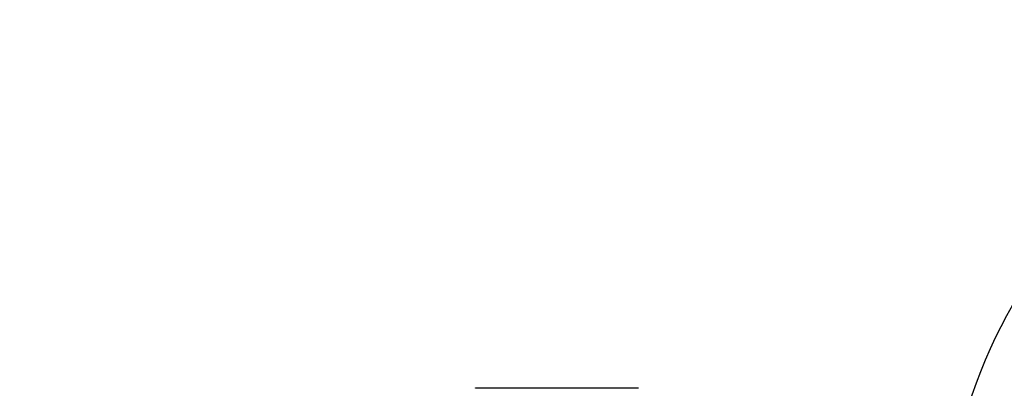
# Model space of a CAD drawing. Header units: millimetres. Extents: x 13799 to 19847, y -398 to 3879.
# Tile 42 of 54: x 17722 to 18217, y 2056 to 2241. Entities that reach past the tile are written whole.
import ezdxf

# ---------------------------------------------------------------- set-up
doc = ezdxf.new("R2010")
doc.units = ezdxf.units.MM
doc.layers.add('dim', color=84, linetype='Continuous', lineweight=9)
doc.styles.add('TXT08', font='txt.shx', dxfattribs={"width": 0.8, "bigfont": 'chineset.shx'})
doc.dimstyles.new('YanXiu', dxfattribs={"dimtxt": 2.5, "dimasz": 2.2, "dimexe": 0.66, "dimexo": 0.66, "dimgap": 0.66, "dimtad": 0, "dimdsep": 46, "dimtxsty": 'TXT08', "dimcen": 0, "dimclrd": 3, "dimclre": 3, "dimclrt": 90, "dimazin": 2, "dimtfac": 1, "dimtofl": 0, "dimtmove": 0, "dimatfit": 3, "dimfxl": 1, "dimtfill": 1, "dimlwd": 5, "dimlwe": 5, "dimarcsym": 0})

# ---------------------------------------------------------------- blocks, each defined once
blk = doc.blocks.new('*D10')
at = {"layer": 'Defpoints', "color": 0, "transparency": 16777216}
for p in [(19352.27, 2596.66), (17532.56, 1344.33)]:
    blk.add_point(p, dxfattribs=at)
at = {"layer": 'dim', "color": 3, "lineweight": 5, "transparency": 16777216}
blk.add_line((19418.17, 2642.02), (19385.22, 2619.34), dxfattribs=at)
at = {"layer": 'dim', "color": 3, "transparency": 16777216}
blk.add_solid([(19381.44, 2624.83), (19389, 2613.85), (19352.27, 2596.66)], dxfattribs=at)
at = {"layer": 'dim', "color": 90, "transparency": 16777216, "insert": (19500.55, 2698.71), "char_height": 50, "attachment_point": 5, "rotation": 34.5359, "style": 'TXT08', "bg_fill": 3, "box_fill_scale": 1.1, "bg_fill_color": 256, "bg_fill_true_color": 13158600, "bg_fill_transparency": 0}
blk.add_mtext('∅2209', dxfattribs=at)

msp = doc.modelspace()

# ---------------------------------------------------------------- linework, layer by layer
at = {"color": 7, "linetype": 'Continuous'}
for p, q in [((17951.292, 2055.509), (17951.292, 2055.72)), ((17951.292, 2055.72), (18032.888, 2055.72)), ((17951.47, 2055.509), (17951.47, 2055.72)), ((17951.506, 2055.72), (17951.506, 2055.509)), ((17951.987, 2055.72), (17951.987, 2055.509)), ((17969.515, 2055.72), (17969.515, 2055.509)), ((17971.942, 2055.509), (17971.942, 2055.72)), ((17983.763, 2055.72), (17983.763, 2055.509)), ((17984.534, 2055.72), (17984.534, 2055.509)), ((17984.536, 2055.509), (17984.536, 2055.72)), ((17985.031, 2055.72), (17985.031, 2055.509)), ((17985.125, 2055.509), (17985.125, 2055.72)), ((17988.865, 2055.509), (17988.865, 2055.72)), ((18000.789, 2055.72), (18000.789, 2055.509)), ((18001.34, 2055.72), (18001.34, 2055.509)), ((18001.342, 2055.509), (18001.342, 2055.72)), ((18001.671, 2055.72), (18001.671, 2055.509)), ((18005.411, 2055.509), (18005.411, 2055.72)), ((18017.335, 2055.72), (18017.335, 2055.509)), ((18017.904, 2055.72), (18017.904, 2055.509)), ((18018.406, 2055.72), (18018.406, 2055.509)), ((18019.265, 2055.72), (18019.265, 2055.509)), ((18019.424, 2055.72), (18019.424, 2055.509)), ((18020.724, 2055.72), (18020.724, 2055.509)), ((18024.381, 2055.72), (18024.381, 2055.509)), ((18024.486, 2055.72), (18024.486, 2055.509)), ((18028.509, 2055.72), (18028.509, 2055.509)), ((18030.698, 2055.72), (18030.698, 2055.509)), ((18030.817, 2055.72), (18030.817, 2055.509)), ((18032.888, 2055.72), (18032.888, 2055.509))]:
    msp.add_line(p, q, dxfattribs=at)
msp.add_circle((18442.417, 1970.499), 255)
msp.add_arc((18442.417, 1970.499), 1104.5, 15, 345)

# ---------------------------------------------------------------- next in the draw order: dimensions: what is measured, and where the dimension line sits
at = {"layer": 'dim'}
dim = msp.add_diameter_dim_2p(p1=(17532.562, 1344.333), p2=(19352.272, 2596.665), dimstyle='YanXiu', override={"dimtxt": 50, "dimasz": 40, "dimexe": 9.995, "dimexo": 9.995, "dimgap": 9.995}, dxfattribs=at)
dim.commit()
dim.dimension.update_dxf_attribs({"geometry": '*D10', "text_midpoint": (19500.555, 2698.713)})

doc.saveas('drawing.dxf')
